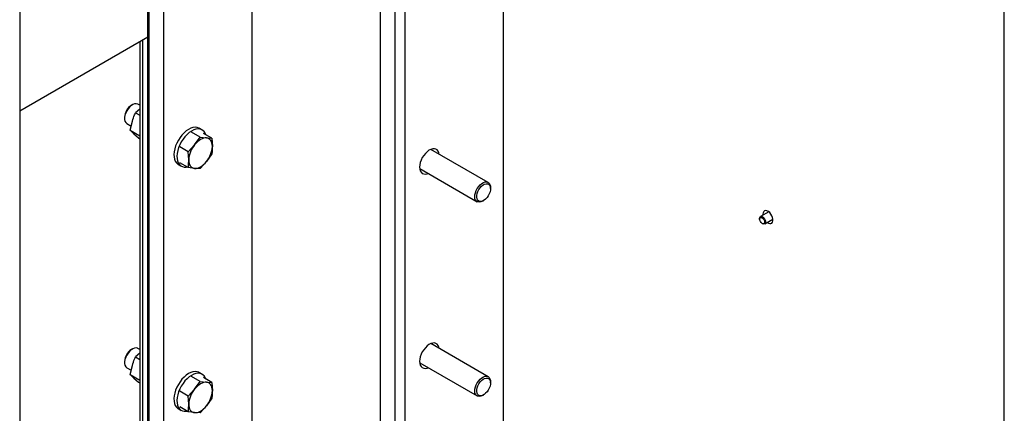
# Model space of a CAD drawing. Header units: millimetres. Extents: x 0 to 25230, y 0 to 17820.
# Tile 77 of 214: x 10715 to 11422, y 9910 to 10193. Entities that reach past the tile are written whole.
import ezdxf

# ---------------------------------------------------------------- set-up
doc = ezdxf.new("R2010")
doc.units = ezdxf.units.MM
doc.linetypes.add('SLD-Sólida', pattern=[0])
doc.layers.add('REFERÊNCIAS', color=9, linetype='SLD-Sólida')

msp = doc.modelspace()

# ---------------------------------------------------------------- linework, layer by layer
at = {"layer": 'REFERÊNCIAS', "linetype": 'SLD-Sólida', "lineweight": 25, "ltscale": 30}
for p, q in [((10714.84, 10633.28), (10714.84, 9522.78)), ((10806.76, 9110.05), (10806.76, 10634.53)), ((11421.95, 9677.45), (11421.95, 10531.07)), ((10881.82, 9125.9), (10881.82, 10443.8)), ((10807.58, 10413.18), (10807.58, 9095.29)), ((10818.18, 10407.06), (10818.18, 9089.16)), ((10984.35, 10396.85), (10984.35, 9078.96)), ((10973.75, 10390.73), (10973.75, 9072.83)), ((10991.43, 10380.52), (10991.43, 9087.12)), ((11062.14, 10323.36), (11062.14, 9444.35)), ((10806.76, 10253.58), (10806.76, 10180.09)), ((10714.84, 10127.02), (10806.76, 10180.09)), ((10801.16, 10176.85), (10801.16, 9603.58)), ((10803.21, 9602.4), (10803.21, 10178.03)), ((10795.8, 10131.33), (10795.09, 10130.92)), ((10801.16, 10128.29), (10797.97, 10125.64)), ((10801.16, 10130.94), (10799.8, 10131.73)), ((10790.15, 10122.35), (10790.15, 10121.53)), ((10794.21, 10113.03), (10795.74, 10119.54)), ((10797.97, 10125.64), (10801.16, 10123.8)), ((10791.8, 10117.87), (10794.93, 10116.07)), ((10794.21, 10113.03), (10801.16, 10109.02)), ((10794.21, 10113.03), (10796.84, 10110.46)), ((10845.84, 10113.23), (10843.72, 10114.46)), ((10796.84, 10110.46), (10800.18, 10107.49)), ((10800.18, 10107.49), (10801.16, 10106.92)), ((10844.37, 10108.08), (10838.34, 10111.56)), ((10840.48, 10102.59), (10844.37, 10108.08)), ((10844.37, 10108.08), (10848.96, 10107.49)), ((10852.85, 10107.32), (10846.82, 10110.8)), ((10848.96, 10107.49), (10852.85, 10107.32)), ((10852.85, 10107.32), (10853.21, 10101.46)), ((10835.88, 10097.52), (10829.85, 10101)), ((10835.88, 10097.52), (10840.48, 10102.59)), ((10836.23, 10091.66), (10835.88, 10097.52)), ((11051.29, 10075.54), (11010.1, 10099.31)), ((10848.96, 10090.52), (10844.37, 10085.45)), ((10852.85, 10096), (10848.96, 10090.52)), ((10828.72, 10088.48), (10830.84, 10087.25)), ((10835.88, 10086.21), (10829.85, 10089.69)), ((10840.48, 10085.62), (10835.88, 10086.21)), ((10844.37, 10085.45), (10840.48, 10085.62)), ((11002.1, 10085.45), (11043.29, 10061.68)), ((11052.94, 10071.06), (11052.94, 10071.87)), ((11047.29, 10062.08), (11047.99, 10062.48)), ((11246.23, 10049.56), (11246.23, 10049.15)), ((11252.8, 10054.37), (11246.85, 10050.93)), ((11248.63, 10052.66), (11248.68, 10051.98)), ((11249.85, 10045.73), (11255.8, 10049.17)), ((11248, 10046.09), (11248.35, 10045.88)), ((10801.16, 9955.39), (10799.8, 9956.17)), ((11051.29, 9935.91), (11010.1, 9959.68)), ((10795.8, 9955.77), (10795.09, 9955.37)), ((10801.16, 9952.74), (10797.97, 9950.09)), ((10797.97, 9950.09), (10801.16, 9948.25)), ((10790.15, 9946.79), (10790.15, 9945.98)), ((10791.8, 9942.31), (10794.93, 9940.51)), ((10794.21, 9937.47), (10795.74, 9943.98)), ((11002.1, 9945.83), (11043.29, 9922.05)), ((10794.21, 9937.47), (10801.16, 9933.46)), ((10794.21, 9937.47), (10796.84, 9934.9)), ((10796.84, 9934.9), (10800.18, 9931.93)), ((10844.37, 9932.52), (10838.34, 9936)), ((10845.84, 9937.68), (10843.72, 9938.9)), ((10852.85, 9931.76), (10846.82, 9935.24)), ((10800.18, 9931.93), (10801.16, 9931.37)), ((10840.48, 9927.04), (10844.37, 9932.52)), ((10844.37, 9932.52), (10848.96, 9931.94)), ((10848.96, 9931.94), (10852.85, 9931.76)), ((10852.85, 9931.76), (10853.21, 9925.9)), ((11052.94, 9931.43), (11052.94, 9932.25)), ((10835.88, 9921.96), (10829.85, 9925.45)), ((10835.88, 9921.96), (10840.48, 9927.04)), ((10836.23, 9916.1), (10835.88, 9921.96)), ((11047.29, 9922.45), (11047.99, 9922.86)), ((10835.88, 9910.65), (10829.85, 9914.13)), ((10848.96, 9914.97), (10844.37, 9909.89)), ((10852.85, 9920.45), (10848.96, 9914.97)), ((10828.72, 9912.92), (10830.84, 9911.7)), ((10840.48, 9910.07), (10835.88, 9910.65)), ((10844.37, 9909.89), (10840.48, 9910.07))]:
    msp.add_line(p, q, dxfattribs=at)
at = {"layer": 'REFERÊNCIAS', "linetype": 'SLD-Sólida', "lineweight": 25, "ltscale": 30, "flags": 128}
for points in [[(10799.8, 10131.73), (10799.46, 10131.89), (10798.45, 10132.1), (10797.32, 10131.97), (10796.11, 10131.5), (10794.89, 10130.72), (10793.71, 10129.66), (10792.63, 10128.37), (10791.7, 10126.92), (10790.96, 10125.37), (10790.44, 10123.79), (10790.18, 10122.26), (10790.18, 10120.85), (10790.44, 10119.62), (10790.96, 10118.63), (10791.7, 10117.93), (10791.8, 10117.87)], [(10843.72, 10114.46), (10843.48, 10114.59), (10842.21, 10115.03), (10840.81, 10115.16), (10839.3, 10114.97), (10837.71, 10114.46), (10836.09, 10113.64), (10834.47, 10112.54), (10832.9, 10111.18), (10831.4, 10109.6), (10830.01, 10107.82), (10828.77, 10105.89), (10827.7, 10103.86), (10826.84, 10101.78), (10826.19, 10099.68), (10825.78, 10097.63), (10825.61, 10095.67), (10825.69, 10093.84), (10826.02, 10092.2), (10826.59, 10090.77), (10827.38, 10089.59), (10828.38, 10088.69), (10828.72, 10088.48)], [(10846.7, 10112.61), (10845.6, 10113.36), (10844.34, 10113.81), (10842.93, 10113.93), (10841.42, 10113.74), (10839.83, 10113.23), (10838.21, 10112.42), (10836.59, 10111.32), (10835.02, 10109.96), (10833.52, 10108.37), (10832.13, 10106.59), (10830.89, 10104.67), (10829.83, 10102.64), (10828.96, 10100.55), (10828.31, 10098.46), (10827.9, 10096.41), (10827.73, 10094.45), (10827.82, 10092.62), (10828.14, 10090.97), (10828.71, 10089.54), (10829.5, 10088.36), (10830.5, 10087.46), (10831.69, 10086.86), (10833.03, 10086.58), (10834.49, 10086.61), (10835.03, 10086.7)], [(10848.96, 10107.49), (10847.97, 10107.49), (10846.92, 10107.29), (10845.83, 10106.91), (10844.72, 10106.36), (10843.61, 10105.63), (10842.52, 10104.76), (10841.47, 10103.74), (10840.48, 10102.59)], [(10853.21, 10101.46), (10853.13, 10102.69), (10852.92, 10103.83), (10852.56, 10104.83), (10852.07, 10105.7), (10851.45, 10106.41), (10850.72, 10106.95), (10849.89, 10107.31), (10848.96, 10107.49)], [(11016.1, 10095.85), (11015.89, 10096.87), (11015.39, 10098.02), (11014.66, 10098.91), (11013.73, 10099.5), (11012.64, 10099.76), (11011.42, 10099.7), (11010.11, 10099.31), (11008.77, 10098.61), (11007.44, 10097.62), (11006.17, 10096.38), (11005, 10094.93), (11003.99, 10093.33), (11003.15, 10091.63), (11002.54, 10089.9), (11002.16, 10088.19), (11002.03, 10086.57)], [(10836.23, 10091.66), (10836.31, 10090.42), (10836.52, 10089.29), (10836.88, 10088.28), (10837.37, 10087.42), (10837.99, 10086.71), (10838.72, 10086.17), (10839.55, 10085.8), (10840.48, 10085.62)], [(10840.48, 10085.62), (10841.47, 10085.63), (10842.52, 10085.83), (10843.61, 10086.2), (10844.72, 10086.76), (10845.83, 10087.48), (10846.92, 10088.36), (10847.97, 10089.38), (10848.96, 10090.52)], [(11002.03, 10086.57), (11002.16, 10085.1), (11002.54, 10083.83), (11003.15, 10082.8), (11003.99, 10082.06), (11005, 10081.63), (11006.17, 10081.53), (11007.44, 10081.75), (11008.1, 10081.99)], [(11047.29, 10062.08), (11047.18, 10062.02), (11045.97, 10061.5), (11044.82, 10061.31), (11043.78, 10061.46), (11042.91, 10061.94), (11042.24, 10062.74), (11041.81, 10063.81), (11041.63, 10065.11), (11041.72, 10066.57), (11042.07, 10068.12), (11042.66, 10069.7), (11043.47, 10071.23), (11044.46, 10072.63)], [(11045.52, 10071.72), (11046.54, 10072.82), (11047.62, 10073.69), (11048.73, 10074.28), (11049.8, 10074.56), (11050.78, 10074.53), (11051.62, 10074.18), (11052.28, 10073.53), (11052.72, 10072.62), (11052.93, 10071.48), (11052.89, 10070.17), (11052.6, 10068.77), (11052.08, 10067.34), (11051.36, 10065.95), (11050.47, 10064.68), (11049.45, 10063.58), (11048.36, 10062.71), (11047.26, 10062.12), (11046.19, 10061.84), (11045.21, 10061.87), (11044.37, 10062.22), (11043.71, 10062.87), (11043.26, 10063.78), (11043.06, 10064.92), (11043.1, 10066.23), (11043.39, 10067.63), (11043.9, 10069.06), (11044.63, 10070.45), (11045.52, 10071.72)], [(11044.46, 10072.63), (11045.58, 10073.85), (11046.78, 10074.82), (11048, 10075.5), (11049.19, 10075.86), (11050.29, 10075.88), (11051.25, 10075.56), (11052.03, 10074.91), (11052.58, 10073.97), (11052.88, 10072.78), (11052.94, 10071.87)], [(11251.68, 10046.79), (11252.49, 10046.28), (11253.45, 10045.96), (11254.32, 10045.97), (11255.04, 10046.33), (11255.55, 10047.01), (11255.81, 10047.95), (11255.81, 10049.08), (11255.55, 10050.33), (11255.04, 10051.59), (11254.32, 10052.78), (11253.45, 10053.8), (11252.49, 10054.59), (11251.51, 10055.08), (11250.58, 10055.23), (11249.78, 10055.04), (11249.16, 10054.52), (11248.77, 10053.71), (11248.63, 10052.66), (11248.63, 10052.66)], [(11246.23, 10049.56), (11246.36, 10050.32), (11246.73, 10050.84), (11247.29, 10051.07), (11247.98, 10050.96), (11248.72, 10050.53), (11249.41, 10049.84), (11249.98, 10048.97), (11250.34, 10048.02), (11250.47, 10047.11), (11250.34, 10046.34), (11249.98, 10045.82), (11249.41, 10045.6), (11248.72, 10045.71), (11248.35, 10045.88)], [(11246.23, 10049.15), (11246.36, 10049.85), (11246.75, 10050.29), (11247.32, 10050.4), (11248, 10050.17), (11248.67, 10049.62), (11249.25, 10048.85), (11249.63, 10047.97), (11249.76, 10047.11), (11249.63, 10046.4), (11249.25, 10045.96), (11248.67, 10045.85), (11248, 10046.09), (11247.32, 10046.63), (11246.75, 10047.41), (11246.36, 10048.29), (11246.23, 10049.15)], [(10799.8, 9956.17), (10799.46, 9956.33), (10798.45, 9956.54), (10797.32, 9956.41), (10796.11, 9955.94), (10794.89, 9955.16), (10793.71, 9954.1), (10792.63, 9952.82), (10791.7, 9951.36), (10790.96, 9949.81), (10790.44, 9948.23), (10790.18, 9946.7), (10790.18, 9945.29), (10790.44, 9944.06), (10790.96, 9943.08), (10791.7, 9942.38), (10791.8, 9942.31)], [(11016.1, 9956.22), (11015.89, 9957.24), (11015.39, 9958.39), (11014.66, 9959.28), (11013.73, 9959.87), (11012.64, 9960.14), (11011.42, 9960.07), (11010.11, 9959.69), (11008.77, 9958.98), (11007.44, 9958), (11006.17, 9956.75), (11005, 9955.31), (11003.99, 9953.7), (11003.15, 9952), (11002.54, 9950.27), (11002.16, 9948.56), (11002.03, 9946.94)], [(11002.03, 9946.94), (11002.16, 9945.47), (11002.54, 9944.2), (11003.15, 9943.17), (11003.99, 9942.43), (11005, 9942), (11006.17, 9941.9), (11007.44, 9942.12), (11008.1, 9942.36)], [(10843.72, 9938.9), (10843.48, 9939.03), (10842.21, 9939.48), (10840.81, 9939.6), (10839.3, 9939.41), (10837.71, 9938.9), (10836.09, 9938.09), (10834.47, 9936.99), (10832.9, 9935.63), (10831.4, 9934.04), (10830.01, 9932.26), (10828.77, 9930.34), (10827.7, 9928.31), (10826.84, 9926.22), (10826.19, 9924.13), (10825.78, 9922.08), (10825.61, 9920.11), (10825.69, 9918.29), (10826.02, 9916.64), (10826.59, 9915.21), (10827.38, 9914.03), (10828.38, 9913.13), (10828.72, 9912.92)], [(10846.7, 9937.05), (10845.6, 9937.81), (10844.34, 9938.25), (10842.93, 9938.38), (10841.42, 9938.19), (10839.83, 9937.68), (10838.21, 9936.86), (10836.59, 9935.76), (10835.02, 9934.4), (10833.52, 9932.82), (10832.13, 9931.04), (10830.89, 9929.11), (10829.83, 9927.08), (10828.96, 9925), (10828.31, 9922.9), (10827.9, 9920.85), (10827.73, 9918.89), (10827.82, 9917.06), (10828.14, 9915.42), (10828.71, 9913.99), (10829.5, 9912.81), (10830.5, 9911.91), (10831.69, 9911.31), (10833.03, 9911.02), (10834.49, 9911.05), (10835.03, 9911.14)], [(11045.52, 9932.09), (11046.54, 9933.19), (11047.62, 9934.06), (11048.73, 9934.65), (11049.8, 9934.94), (11050.78, 9934.9), (11051.62, 9934.55), (11052.28, 9933.9), (11052.72, 9932.99), (11052.93, 9931.85), (11052.89, 9930.55), (11052.6, 9929.14), (11052.08, 9927.71), (11051.36, 9926.32), (11050.47, 9925.05), (11049.45, 9923.95), (11048.36, 9923.09), (11047.26, 9922.49), (11046.19, 9922.21), (11045.21, 9922.24), (11044.37, 9922.59), (11043.71, 9923.24), (11043.26, 9924.16), (11043.06, 9925.29), (11043.1, 9926.6), (11043.39, 9928), (11043.9, 9929.43), (11044.63, 9930.82), (11045.52, 9932.09)], [(11044.46, 9933), (11045.58, 9934.22), (11046.78, 9935.19), (11048, 9935.87), (11049.19, 9936.23), (11050.29, 9936.25), (11051.25, 9935.93), (11052.03, 9935.28), (11052.58, 9934.34), (11052.88, 9933.15), (11052.94, 9932.25)], [(10848.96, 9931.94), (10847.97, 9931.93), (10846.92, 9931.73), (10845.83, 9931.36), (10844.72, 9930.8), (10843.61, 9930.08), (10842.52, 9929.2), (10841.47, 9928.18), (10840.48, 9927.04)], [(10853.21, 9925.9), (10853.13, 9927.14), (10852.92, 9928.27), (10852.56, 9929.28), (10852.07, 9930.14), (10851.45, 9930.85), (10850.72, 9931.39), (10849.89, 9931.76), (10848.96, 9931.94)], [(11047.29, 9922.45), (11047.18, 9922.39), (11045.97, 9921.87), (11044.82, 9921.68), (11043.78, 9921.83), (11042.91, 9922.31), (11042.24, 9923.11), (11041.81, 9924.18), (11041.63, 9925.48), (11041.72, 9926.94), (11042.07, 9928.5), (11042.66, 9930.07), (11043.47, 9931.6), (11044.46, 9933)], [(10836.23, 9916.1), (10836.31, 9914.87), (10836.52, 9913.73), (10836.88, 9912.73), (10837.37, 9911.86), (10837.99, 9911.15), (10838.72, 9910.61), (10839.55, 9910.25), (10840.48, 9910.07)], [(10840.48, 9910.07), (10841.47, 9910.08), (10842.52, 9910.27), (10843.61, 9910.65), (10844.72, 9911.2), (10845.83, 9911.93), (10846.92, 9912.81), (10847.97, 9913.82), (10848.96, 9914.97)]]:
    msp.add_lwpolyline(points, dxfattribs=at)
at = {"layer": 'REFERÊNCIAS', "linetype": 'SLD-Sólida', "lineweight": 25, "ltscale": 900}
for centre, radius, start, end in [((10800.82, 10121.9), 10.68, 122.40042, 177.60496), ((10842.18, 10107.86), 6.55, 17.96809, 46.4593), ((10854.63, 10090.81), 18.42, 140.22793, 177.36071), ((10834.81, 10102.31), 18.42, 320.22793, 357.36071), ((10800.82, 9946.35), 10.68, 122.40042, 177.60496), ((10842.18, 9932.3), 6.55, 17.96809, 46.4593), ((10854.63, 9915.26), 18.42, 140.22793, 177.36071), ((10834.81, 9926.75), 18.42, 320.22793, 357.36071)]:
    msp.add_arc(centre, radius, start, end, dxfattribs=at)
at = {"layer": 'REFERÊNCIAS', "linetype": 'SLD-Sólida', "lineweight": 25, "ltscale": 30}
for points, knots in [([(10795.74, 10119.54), (10796.25, 10121.1), (10796.93, 10123.18), (10797.76, 10125.15), (10797.97, 10125.64)], [0, 0, 0, 0, 0.7483269, 1, 1, 1, 1]), ([(10853.21, 10101.46), (10853.17, 10100.06), (10853.12, 10098.2), (10852.91, 10096.44), (10852.85, 10096)], [0, 0, 0, 0, 0.748327, 1, 1, 1, 1]), ([(10835.88, 10086.21), (10835.94, 10086.65), (10836.14, 10088.4), (10836.2, 10090.27), (10836.23, 10091.66)], [0, 0, 0, 0, 0.251673, 1, 1, 1, 1]), ([(10795.74, 9943.98), (10796.25, 9945.54), (10796.93, 9947.62), (10797.76, 9949.59), (10797.97, 9950.09)], [0, 0, 0, 0, 0.7483269, 1, 1, 1, 1]), ([(10853.21, 9925.9), (10853.17, 9924.51), (10853.12, 9922.64), (10852.91, 9920.89), (10852.85, 9920.45)], [0, 0, 0, 0, 0.748327, 1, 1, 1, 1]), ([(10835.88, 9910.65), (10835.94, 9911.09), (10836.14, 9912.85), (10836.2, 9914.71), (10836.23, 9916.1)], [0, 0, 0, 0, 0.251673, 1, 1, 1, 1])]:
    msp.add_open_spline(points, degree=3, knots=knots, dxfattribs=at)

doc.saveas('drawing.dxf')
